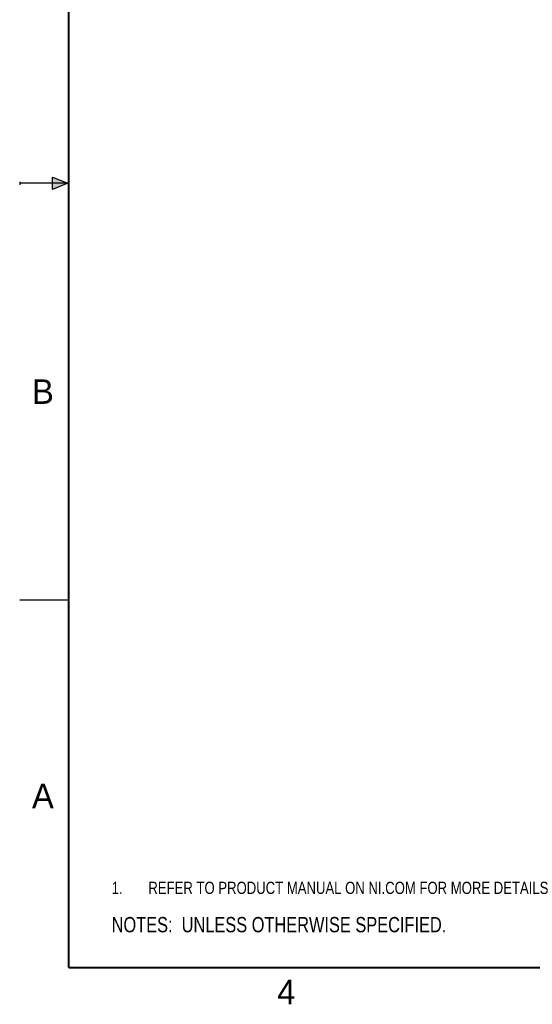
# Model space of a CAD drawing. Header units: inches. Extents: x 0 to 22, y 0 to 17.
# Tile 1 of 29: x 0 to 5.2, y 0.1 to 10.2. Entities that reach past the tile are written whole.
import ezdxf

# ---------------------------------------------------------------- set-up
doc = ezdxf.new("R2010")
doc.units = ezdxf.units.IN
doc.header["$LTSCALE"] = 1.21
doc.header["$MEASUREMENT"] = 0
doc.layers.get('0').update_dxf_attribs({"linetype": 'CONTINUOUS'})
doc.layers.add('DETAIL', color=7, linetype='CONTINUOUS')
doc.styles.get("Standard").update_dxf_attribs({"font": 'txt', "width": 0.8})
doc.styles.add('TEXTSTYLE_2', font='txt')

# ---------------------------------------------------------------- blocks, each defined once
blk = doc.blocks.new('SYMBOL_9_BL0', base_point=(3.625, 1.312))
at = {"color": 2, "linetype": 'CONTINUOUS', "width": 0.8}
for s, p in [('1.', (0.938, 1.25)), ('REFER TO PRODUCT MANUAL ON NI.COM FOR MORE DETAILS', (1.312, 1.25))]:
    blk.add_text(s, height=0.125, dxfattribs=at).set_placement(p)
blk = doc.blocks.new('SYMBOL_4_BL1', base_point=(3.1215, 0.9375))
at = {"layer": 'DETAIL', "color": 2, "linetype": 'CONTINUOUS', "width": 0.8}
blk.add_text('NOTES:  UNLESS OTHERWISE SPECIFIED.', height=0.156, dxfattribs=at).set_placement((0.9375, 0.8595))

msp = doc.modelspace()

# ---------------------------------------------------------------- hatches: boundary and pattern name
at = {"linetype": 'CONTINUOUS'}
msp.add_hatch(color=2, dxfattribs=at).paths.add_polyline_path([(0.3337, 8.5625), (0.49, 8.5), (0.3337, 8.4375)])

# ---------------------------------------------------------------- linework, layer by layer
at = {"color": 2, "linetype": 'CONTINUOUS'}
for p, q in [((0.3337, 8.4375), (0.3337, 8.5625)), ((0.3337, 8.5625), (0.49, 8.5)), ((0, 8.515), (0, 8.485)), ((0.49, 8.5), (0, 8.5)), ((0.49, 8.5), (0.3337, 8.4375)), ((0, 4.25), (0.5, 4.25))]:
    msp.add_line(p, q, dxfattribs=at)
at = {"color": 7, "linetype": 'CONTINUOUS', "const_width": 0.02}
for points in [[(0.5, 16.5), (0.5, 0.5)], [(0.5, 0.5), (21.5, 0.5)]]:
    msp.add_lwpolyline(points, dxfattribs=at)

# ---------------------------------------------------------------- block references
at = {"color": 2, "linetype": 'CONTINUOUS'}
msp.add_blockref('SYMBOL_9_BL0', (3.6251, 1.3124), dxfattribs=at)
at = {"layer": 'DETAIL', "color": 2, "linetype": 'CONTINUOUS'}
msp.add_blockref('SYMBOL_4_BL1', (3.1215, 0.9375), dxfattribs=at)

# ---------------------------------------------------------------- texts
at = {"color": 2, "linetype": 'CONTINUOUS', "char_height": 0.25, "width": 0.25, "attachment_point": 1, "line_spacing_factor": 0.9, "style": 'TEXTSTYLE_2'}
for s, insert in [('B', (0.125, 6.5)), ('A', (0.125, 2.375)), ('4', (2.625, 0.375))]:
    msp.add_mtext(s, dxfattribs=dict(at, insert=insert))

doc.saveas('drawing.dxf')
